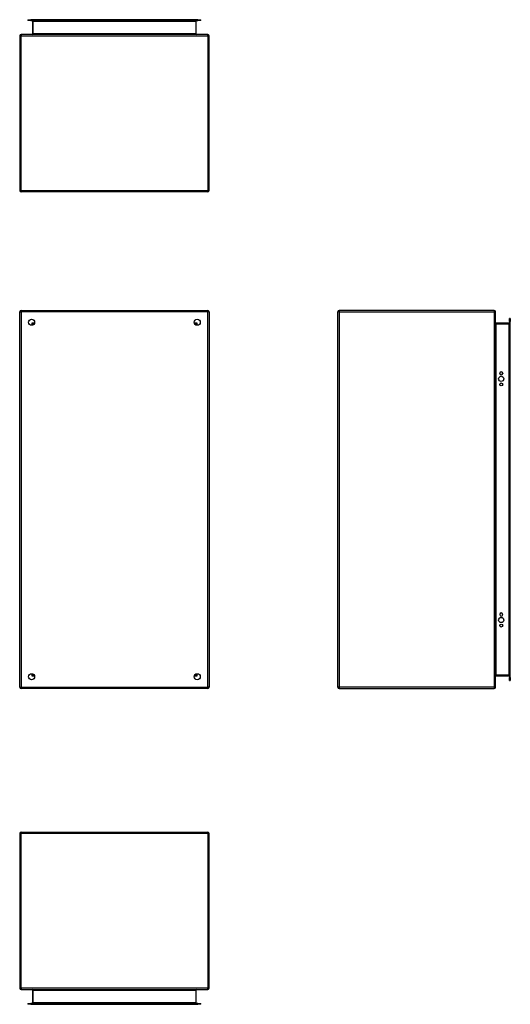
# Model space of a CAD drawing. Header units: inches. Extents: x 12.1 to 98.4, y 6.6 to 69.1.
# Tile 1 of 34: x 12.1 to 43.2, y 6.6 to 69.1. Entities that reach past the tile are written whole.
import ezdxf

# ---------------------------------------------------------------- set-up
doc = ezdxf.new("R2010")
doc.units = ezdxf.units.IN
doc.header["$MEASUREMENT"] = 0
doc.layers.add('Visible Edges(ANSI)', color=7, linetype='Continuous', lineweight=25)
doc.layers.add('Visible Tangent Edges(ANSI)', color=7, linetype='Continuous', lineweight=25)

msp = doc.modelspace()

# ---------------------------------------------------------------- linework, layer by layer
at = {"layer": 'Visible Edges(ANSI)'}
for p, q in [((12.569, 69.092), (12.766, 69.092)), ((12.569, 69.092), (12.569, 69.039)), ((12.766, 69.039), (12.569, 69.039)), ((23.349, 69.092), (12.766, 69.092)), ((12.766, 69.039), (23.349, 69.039)), ((12.871, 69.008), (12.871, 68.192)), ((23.245, 68.192), (23.245, 69.008)), ((23.349, 69.092), (23.546, 69.092)), ((23.546, 69.039), (23.349, 69.039)), ((23.546, 69.039), (23.546, 69.092)), ((23.974, 68.161), (12.142, 68.161)), ((12.058, 68.077), (12.058, 58.245)), ((24.058, 58.245), (24.058, 68.077)), ((23.974, 58.161), (12.142, 58.161)), ((12.142, 50.646), (23.974, 50.646)), ((42.142, 50.646), (32.31, 50.646)), ((12.058, 26.73), (12.058, 50.562)), ((24.058, 50.562), (24.058, 26.73)), ((32.226, 26.73), (32.226, 50.562)), ((42.226, 26.73), (42.226, 50.562)), ((43.104, 49.938), (43.104, 50.135)), ((43.157, 50.135), (43.104, 50.135)), ((43.157, 50.135), (43.157, 49.938)), ((12.924, 49.749), (12.924, 49.74)), ((12.964, 49.78), (12.955, 49.78)), ((23.161, 49.78), (23.151, 49.78)), ((23.192, 49.749), (23.192, 49.74)), ((43.073, 49.833), (42.257, 49.833)), ((43.104, 49.938), (43.104, 27.355)), ((43.157, 27.355), (43.157, 49.938)), ((42.488, 46.641), (42.488, 46.654)), ((42.675, 46.654), (42.675, 46.641)), ((42.488, 31.338), (42.488, 31.351)), ((42.675, 31.351), (42.675, 31.338)), ((12.924, 27.553), (12.924, 27.544)), ((12.955, 27.513), (12.964, 27.513)), ((23.151, 27.513), (23.161, 27.513)), ((23.192, 27.553), (23.192, 27.544)), ((42.257, 27.46), (43.073, 27.46)), ((43.104, 27.158), (43.104, 27.355)), ((43.104, 27.158), (43.157, 27.158)), ((43.157, 27.355), (43.157, 27.158)), ((23.974, 26.646), (12.142, 26.646)), ((32.31, 26.646), (42.142, 26.646)), ((12.142, 17.543), (23.974, 17.543)), ((12.058, 17.459), (12.058, 7.627)), ((24.058, 7.627), (24.058, 17.459)), ((12.142, 7.543), (23.974, 7.543)), ((12.871, 7.512), (12.871, 6.696)), ((23.245, 6.696), (23.245, 7.512)), ((12.569, 6.665), (12.766, 6.665)), ((12.569, 6.665), (12.569, 6.612)), ((12.766, 6.612), (12.569, 6.612)), ((23.349, 6.665), (12.766, 6.665)), ((12.766, 6.612), (23.349, 6.612)), ((23.349, 6.665), (23.546, 6.665)), ((23.546, 6.612), (23.349, 6.612)), ((23.546, 6.612), (23.546, 6.665))]:
    msp.add_line(p, q, dxfattribs=at)
for centre, radius in [((12.808, 49.896), 0.195), ((23.308, 49.896), 0.195), ((42.582, 46.298), 0.165), ((42.582, 45.948), 0.0935), ((42.582, 30.995), 0.165), ((42.582, 30.645), 0.0935), ((12.808, 27.396), 0.195), ((23.308, 27.396), 0.195)]:
    msp.add_circle(centre, radius, dxfattribs=at)
for centre, radius, start, end in [((12.84, 69.008), 0.031, 0, 90), ((23.276, 69.008), 0.031, 90, 180), ((12.142, 68.077), 0.084, 90, 180), ((12.84, 68.192), 0.031, 270, 0), ((23.276, 68.192), 0.031, 180, 270), ((23.974, 68.077), 0.084, 0, 90), ((12.142, 58.245), 0.084, 180, 270), ((23.974, 58.245), 0.084, 270, 0), ((12.142, 50.562), 0.084, 90, 180), ((23.974, 50.562), 0.084, 0, 90), ((32.31, 50.562), 0.084, 90, 180), ((42.142, 50.562), 0.084, 0, 90), ((12.955, 49.749), 0.031, 90, 180), ((23.161, 49.749), 0.031, 0, 90), ((42.257, 49.864), 0.031, 180, 270), ((43.073, 49.864), 0.031, 270, 0), ((42.582, 46.654), 0.0935, 0, 180), ((42.582, 46.641), 0.0935, 180, 0), ((42.582, 31.351), 0.0935, 0, 180), ((42.582, 31.338), 0.0935, 180, 0), ((12.955, 27.544), 0.031, 180, 270), ((23.161, 27.544), 0.031, 270, 0), ((42.257, 27.429), 0.031, 90, 180), ((43.073, 27.429), 0.031, 0, 90), ((12.142, 26.73), 0.084, 180, 270), ((23.974, 26.73), 0.084, 270, 0), ((32.31, 26.73), 0.084, 180, 270), ((42.142, 26.73), 0.084, 270, 0), ((12.142, 17.459), 0.084, 90, 180), ((23.974, 17.459), 0.084, 0, 90), ((12.142, 7.627), 0.084, 180, 270), ((12.84, 7.512), 0.031, 0, 90), ((23.276, 7.512), 0.031, 90, 180), ((23.974, 7.627), 0.084, 270, 0), ((12.84, 6.696), 0.031, 270, 0), ((23.276, 6.696), 0.031, 180, 270)]:
    msp.add_arc(centre, radius, start, end, dxfattribs=at)
at = {"layer": 'Visible Tangent Edges(ANSI)'}
for p, q in [((12.766, 69.039), (12.766, 69.092)), ((12.902, 69.008), (12.871, 69.008)), ((12.902, 69.039), (12.902, 69.008)), ((12.902, 68.192), (12.902, 69.008)), ((12.902, 69.008), (23.214, 69.008)), ((23.214, 69.008), (23.214, 69.039)), ((23.214, 69.008), (23.214, 68.192)), ((23.245, 69.008), (23.214, 69.008)), ((23.349, 69.092), (23.349, 69.039)), ((12.142, 68.161), (12.142, 68.077)), ((12.902, 68.192), (12.871, 68.192)), ((23.214, 68.192), (12.902, 68.192)), ((23.214, 68.192), (23.245, 68.192)), ((23.974, 68.077), (23.974, 68.161)), ((12.058, 68.077), (12.142, 68.077)), ((12.142, 68.077), (23.974, 68.077)), ((12.142, 58.245), (12.142, 68.077)), ((23.974, 68.077), (24.058, 68.077)), ((23.974, 68.077), (23.974, 58.245)), ((12.058, 58.245), (12.142, 58.245)), ((12.142, 58.245), (12.142, 58.161)), ((12.142, 58.245), (23.974, 58.245)), ((23.974, 58.245), (23.974, 58.161)), ((23.974, 58.245), (24.058, 58.245)), ((12.142, 50.646), (12.142, 50.562)), ((23.974, 50.646), (23.974, 50.562)), ((32.31, 50.646), (32.31, 50.562)), ((42.142, 50.646), (42.142, 50.562)), ((12.058, 50.562), (12.142, 50.562)), ((23.974, 50.562), (12.142, 50.562)), ((12.142, 50.562), (12.142, 26.73)), ((24.058, 50.562), (23.974, 50.562)), ((23.974, 26.73), (23.974, 50.562)), ((32.31, 50.562), (32.226, 50.562)), ((32.31, 50.562), (42.142, 50.562)), ((32.31, 50.562), (32.31, 26.73)), ((42.142, 50.562), (42.142, 26.73)), ((42.226, 50.562), (42.142, 50.562)), ((12.84, 49.864), (12.955, 49.78)), ((12.924, 49.749), (12.84, 49.864)), ((12.84, 49.864), (13, 49.864)), ((12.84, 49.704), (12.84, 49.864)), ((23.115, 49.864), (23.276, 49.864)), ((23.161, 49.78), (23.276, 49.864)), ((23.276, 49.864), (23.192, 49.749)), ((23.276, 49.864), (23.276, 49.704)), ((42.257, 49.833), (42.257, 49.802)), ((42.257, 49.802), (43.073, 49.802)), ((42.257, 27.491), (42.257, 49.802)), ((43.073, 49.802), (43.073, 49.833)), ((43.104, 49.802), (43.073, 49.802)), ((43.073, 49.802), (43.073, 27.491)), ((43.104, 49.938), (43.157, 49.938)), ((12.84, 27.429), (12.84, 27.589)), ((12.84, 27.429), (12.924, 27.544)), ((12.955, 27.513), (12.84, 27.429)), ((23.276, 27.429), (23.161, 27.513)), ((23.192, 27.544), (23.276, 27.429)), ((23.276, 27.589), (23.276, 27.429)), ((13, 27.429), (12.84, 27.429)), ((23.276, 27.429), (23.115, 27.429)), ((43.073, 27.491), (42.257, 27.491)), ((42.257, 27.46), (42.257, 27.491)), ((43.073, 27.491), (43.104, 27.491)), ((43.073, 27.46), (43.073, 27.491)), ((43.157, 27.355), (43.104, 27.355)), ((12.058, 26.73), (12.142, 26.73)), ((12.142, 26.646), (12.142, 26.73)), ((12.142, 26.73), (23.974, 26.73)), ((24.058, 26.73), (23.974, 26.73)), ((23.974, 26.646), (23.974, 26.73)), ((32.31, 26.73), (32.226, 26.73)), ((42.142, 26.73), (32.31, 26.73)), ((32.31, 26.73), (32.31, 26.646)), ((42.142, 26.73), (42.142, 26.646)), ((42.142, 26.73), (42.226, 26.73)), ((12.142, 17.459), (12.142, 17.543)), ((23.974, 17.459), (23.974, 17.543)), ((12.142, 17.459), (12.058, 17.459)), ((12.142, 7.627), (12.142, 17.459)), ((23.974, 17.459), (12.142, 17.459)), ((24.058, 17.459), (23.974, 17.459)), ((23.974, 17.459), (23.974, 7.627)), ((12.142, 7.627), (12.058, 7.627)), ((23.974, 7.627), (12.142, 7.627)), ((12.142, 7.627), (12.142, 7.543)), ((12.902, 7.512), (12.871, 7.512)), ((12.902, 6.696), (12.902, 7.512)), ((12.902, 7.512), (23.214, 7.512)), ((23.214, 7.512), (23.245, 7.512)), ((23.214, 7.512), (23.214, 6.696)), ((24.058, 7.627), (23.974, 7.627)), ((23.974, 7.543), (23.974, 7.627)), ((12.766, 6.612), (12.766, 6.665)), ((12.871, 6.696), (12.902, 6.696)), ((12.902, 6.696), (12.902, 6.665)), ((23.214, 6.696), (12.902, 6.696)), ((23.214, 6.696), (23.245, 6.696)), ((23.214, 6.665), (23.214, 6.696)), ((23.349, 6.665), (23.349, 6.612))]:
    msp.add_line(p, q, dxfattribs=at)
for centre, major_axis, start_param, end_param in [((12.84, 68.192), (0.062, 0), 4.712389, 6.283185), ((23.276, 68.192), (-0.062, 0), 0, 1.570796), ((42.257, 49.864), (0, -0.062), 4.712389, 6.283185), ((42.257, 27.429), (0, 0.062), 0, 1.570796), ((12.84, 7.512), (0.062, 0), 0, 1.570796), ((23.276, 7.512), (-0.062, 0), 4.712389, 6.283185)]:
    msp.add_ellipse(centre, major_axis=major_axis, ratio=0.5, start_param=start_param, end_param=end_param, dxfattribs=at)

doc.saveas('drawing.dxf')
